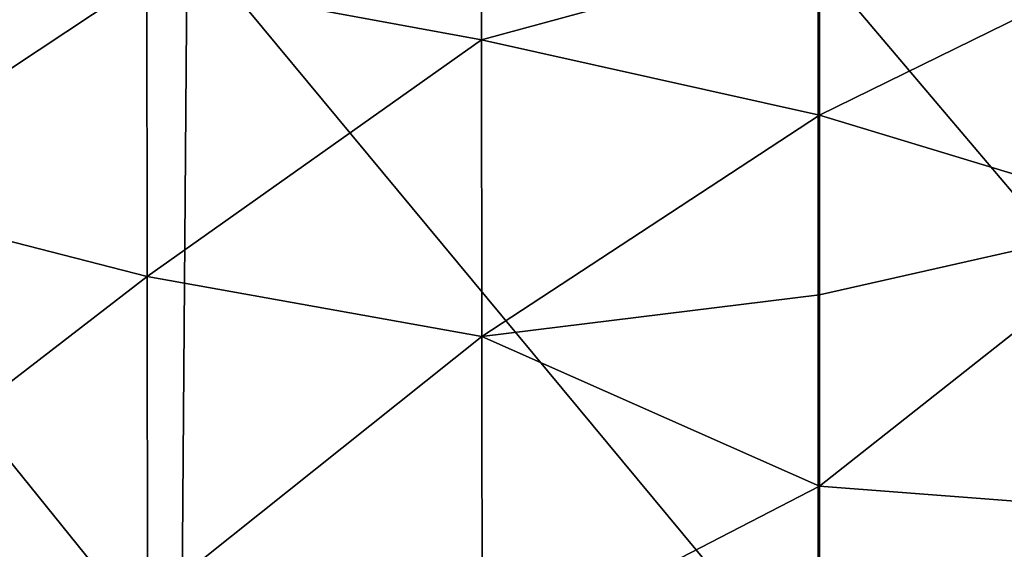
# Model space of a CAD drawing. Header units: millimetres. Extents: x -24 to 72, y 0 to 310.
# Tile 87 of 251: x -6.05 to 1.4, y 263.48 to 267.48. Entities that reach past the tile are written whole.
import ezdxf

# ---------------------------------------------------------------- set-up
doc = ezdxf.new("R2010")
doc.units = ezdxf.units.MM
doc.header["$LTSCALE"] = 65.185185
for name, color, linetype in [('27', 7, 'CONTINUOUS'), ('31', 7, 'CONTINUOUS'), ('32', 7, 'CONTINUOUS')]:
    doc.layers.add(name, color=color, linetype=linetype)

msp = doc.modelspace()

# ---------------------------------------------------------------- linework, layer by layer
at = {"layer": '27', "color": 7, "linetype": 'CONTINUOUS'}
for points in [[(-9.4027, 268.2134, -11.1239), (-4.8236, 262.5386, -13.6946), (-9.4648, 262.6272, -13.0156), (-9.4027, 268.2134, -11.1239)], [(-4.7815, 268.1129, -11.7683), (-4.8236, 262.5386, -13.6946), (-9.4027, 268.2134, -11.1239), (-4.7815, 268.1129, -11.7683)], [(-4.7815, 268.1129, -11.7683), (-0.0097, 262.3633, -13.9286), (-4.8236, 262.5386, -13.6946), (-4.7815, 268.1129, -11.7683)], [(-0.0096, 267.9138, -11.9882), (-0.0097, 262.3633, -13.9286), (-4.7815, 268.1129, -11.7683), (-0.0096, 267.9138, -11.9882)], [(-0.0097, 262.3633, -13.9286), (-0.0096, 267.9138, -11.9882), (4.8046, 262.2291, -13.692), (-0.0097, 262.3633, -13.9286)], [(4.8046, 262.2291, -13.692), (-0.0096, 267.9138, -11.9882), (4.7627, 267.7613, -11.7628), (4.8046, 262.2291, -13.692)]]:
    msp.add_3dface(points, dxfattribs=at)
at = {"layer": '31', "color": 7, "linetype": 'CONTINUOUS'}
for points in [[(-2.5544, 267.331, 25.8769), (-2.5562, 269.3459, 28.1495), (-5.0862, 267.7974, 25.7786), (-2.5544, 267.331, 25.8769)], [(-2.5544, 267.331, 25.8769), (0, 268.0265, 26.7485), (-2.5562, 269.3459, 28.1495), (-2.5544, 267.331, 25.8769)], [(-7.5361, 266.1721, 23.249), (-5.0862, 267.7974, 25.7786), (-7.5394, 268.4649, 25.4527), (-7.5361, 266.1721, 23.249)], [(0, 266.7609, 25.4453), (0, 268.0265, 26.7485), (-2.5544, 267.331, 25.8769), (0, 266.7609, 25.4453)], [(-5.0831, 265.5425, 23.6498), (-5.0862, 267.7974, 25.7786), (-7.5361, 266.1721, 23.249), (-5.0831, 265.5425, 23.6498)], [(-5.0831, 265.5425, 23.6498), (-2.5544, 267.331, 25.8769), (-5.0862, 267.7974, 25.7786), (-5.0831, 265.5425, 23.6498)], [(-2.5526, 265.0875, 23.8029), (-2.5544, 267.331, 25.8769), (-5.0831, 265.5425, 23.6498), (-2.5526, 265.0875, 23.8029)], [(-2.5526, 265.0875, 23.8029), (0, 266.7609, 25.4453), (-2.5544, 267.331, 25.8769), (-2.5526, 265.0875, 23.8029)], [(0, 265.4019, 24.2035), (0, 266.7609, 25.4453), (-2.5526, 265.0875, 23.8029), (0, 265.4019, 24.2035)], [(-7.5336, 263.6523, 21.2612), (-5.0831, 265.5425, 23.6498), (-7.5361, 266.1721, 23.249), (-7.5336, 263.6523, 21.2612)], [(-5.0804, 263.0712, 21.736), (-5.0831, 265.5425, 23.6498), (-7.5336, 263.6523, 21.2612), (-5.0804, 263.0712, 21.736)], [(-5.0804, 263.0712, 21.736), (-2.5526, 265.0875, 23.8029), (-5.0831, 265.5425, 23.6498), (-5.0804, 263.0712, 21.736)], [(0, 263.957, 23.0326), (0, 265.4019, 24.2035), (-2.5526, 265.0875, 23.8029), (0, 263.957, 23.0326)], [(-2.5509, 262.6372, 21.9458), (-2.5526, 265.0875, 23.8029), (-5.0804, 263.0712, 21.736), (-2.5509, 262.6372, 21.9458)], [(-2.5509, 262.6372, 21.9458), (0, 263.957, 23.0326), (-2.5526, 265.0875, 23.8029), (-2.5509, 262.6372, 21.9458)], [(0, 262.4306, 21.9386), (0, 263.957, 23.0326), (-2.5509, 262.6372, 21.9458), (0, 262.4306, 21.9386)], [(-7.5323, 260.9243, 19.5133), (-5.0804, 263.0712, 21.736), (-7.5336, 263.6523, 21.2612), (-7.5323, 260.9243, 19.5133)]]:
    msp.add_3dface(points, dxfattribs=at)
at = {"layer": '32', "color": 7, "linetype": 'CONTINUOUS'}
for points in [[(0, 268.0265, 26.7485), (0, 266.7609, 25.4453), (2.5689, 268.0245, 26.5581), (0, 268.0265, 26.7485)], [(2.5689, 268.0245, 26.5581), (0, 266.7609, 25.4453), (2.5671, 265.9839, 24.5523), (2.5689, 268.0245, 26.5581)], [(0, 266.7609, 25.4453), (0, 265.4019, 24.2035), (2.5671, 265.9839, 24.5523), (0, 266.7609, 25.4453)], [(0, 265.4019, 24.2035), (0, 263.957, 23.0326), (2.5671, 265.9839, 24.5523), (0, 265.4019, 24.2035)], [(2.5671, 265.9839, 24.5523), (0, 263.957, 23.0326), (2.5653, 263.7598, 22.7371), (2.5671, 265.9839, 24.5523)], [(0, 263.957, 23.0326), (0, 262.4306, 21.9386), (2.5653, 263.7598, 22.7371), (0, 263.957, 23.0326)], [(2.5653, 263.7598, 22.7371), (0, 262.4306, 21.9386), (2.5637, 261.3732, 21.1248), (2.5653, 263.7598, 22.7371)]]:
    msp.add_3dface(points, dxfattribs=at)

doc.saveas('drawing.dxf')
